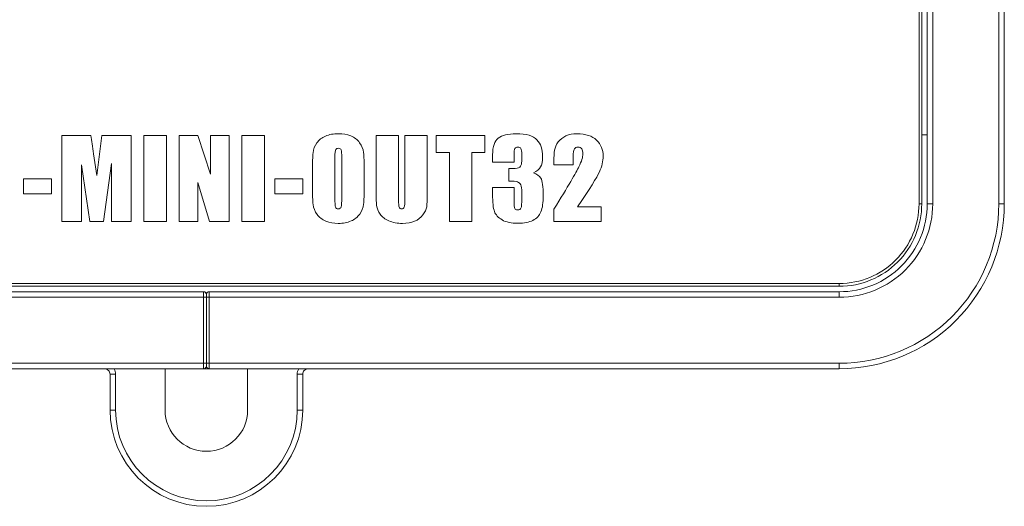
# Model space of a CAD drawing. Header units: millimetres. Extents: x 143 to 803, y 113 to 505.
# Tile 15 of 30: x 393 to 429, y 242 to 260. Entities that reach past the tile are written whole.
import ezdxf

# ---------------------------------------------------------------- set-up
doc = ezdxf.new("R2010")
doc.units = ezdxf.units.MM
doc.header["$MEASUREMENT"] = 0
doc.layers.add('layer 1', color=7, linetype='Continuous')

msp = doc.modelspace()

# ---------------------------------------------------------------- linework, layer by layer
at = {"layer": 'layer 1', "color": 250, "lineweight": 9}
for points in [[(426.114, 253.244), (426.114, 253.244), (426.114, 347.243), (426.114, 347.243)], [(426.214, 253.244), (426.214, 253.244), (426.214, 347.243), (426.214, 347.243)], [(426.414, 347.243), (426.414, 347.243), (426.414, 253.244), (426.414, 253.244)], [(426.614, 347.243), (426.614, 347.243), (426.614, 253.244), (426.614, 253.244)], [(429.014, 253.244), (429.014, 253.244), (429.014, 347.243), (429.014, 347.243)], [(429.214, 253.244), (429.214, 253.244), (429.214, 347.243), (429.214, 347.243)], [(426.214, 255.744), (426.214, 255.744), (426.414, 255.744), (426.414, 255.744)], [(426.114, 253.244), (426.114, 253.244), (426.214, 253.244), (426.214, 253.244)], [(426.614, 253.244), (426.614, 253.244), (426.414, 253.244), (426.414, 253.244)], [(429.014, 253.244), (429.014, 253.244), (429.214, 253.244), (429.214, 253.244)], [(377.214, 250.344), (377.214, 250.344), (423.214, 250.344), (423.214, 250.344)], [(377.214, 250.244), (377.214, 250.244), (423.214, 250.244), (423.214, 250.244)], [(423.214, 250.344), (423.214, 250.344), (423.214, 250.244), (423.214, 250.244)], [(400.114, 250.044), (400.114, 250.044), (377.214, 250.044), (377.214, 250.044)], [(377.214, 249.844), (377.214, 249.844), (423.214, 249.844), (423.214, 249.844)], [(400.114, 247.244), (400.114, 247.244), (400.114, 250.044), (400.114, 250.044)], [(400.214, 247.344), (400.214, 247.344), (400.214, 249.944), (400.214, 249.944)], [(400.314, 250.044), (400.314, 250.044), (400.314, 247.244), (400.314, 247.244)], [(423.214, 250.044), (423.214, 250.044), (400.314, 250.044), (400.314, 250.044)], [(423.214, 249.844), (423.214, 249.844), (423.214, 250.044), (423.214, 250.044)], [(377.214, 247.444), (377.214, 247.444), (423.214, 247.444), (423.214, 247.444)], [(423.214, 247.444), (423.214, 247.444), (423.214, 247.244), (423.214, 247.244)], [(377.214, 247.244), (377.214, 247.244), (423.214, 247.244), (423.214, 247.244)], [(396.714, 247.044), (396.714, 247.044), (396.714, 245.744), (396.714, 245.744)], [(396.714, 247.044), (396.714, 247.044), (396.914, 247.044), (396.914, 247.044)], [(396.914, 247.044), (396.914, 247.115), (396.895, 247.185), (396.859, 247.246)], [(396.914, 247.044), (396.914, 247.044), (396.914, 245.744), (396.914, 245.744)], [(398.714, 245.744), (398.714, 245.744), (398.714, 247.244), (398.714, 247.244)], [(401.714, 247.244), (401.714, 247.244), (401.714, 245.744), (401.714, 245.744)], [(403.569, 247.246), (403.533, 247.185), (403.514, 247.115), (403.514, 247.044)], [(403.514, 245.744), (403.514, 245.744), (403.514, 247.044), (403.514, 247.044)], [(403.714, 247.044), (403.714, 247.044), (403.514, 247.044), (403.514, 247.044)], [(403.714, 245.744), (403.714, 245.744), (403.714, 247.044), (403.714, 247.044)], [(396.914, 245.744), (396.914, 245.744), (396.714, 245.744), (396.714, 245.744)], [(403.514, 245.744), (403.514, 245.744), (403.714, 245.744), (403.714, 245.744)]]:
    msp.add_open_spline(points, degree=3, dxfattribs=at)
for points, knots in [([(397.475, 255.728), (397.475, 255.728), (397.475, 252.597), (397.475, 252.597), (397.475, 252.597), (397.475, 252.597), (396.763, 252.597), (396.763, 252.597), (396.763, 252.597), (396.763, 252.597), (396.761, 254.711), (396.761, 254.711), (396.761, 254.711), (396.761, 254.711), (396.478, 252.597), (396.478, 252.597), (396.478, 252.597), (396.478, 252.597), (395.979, 252.597), (395.979, 252.597), (395.979, 252.597), (395.979, 252.597), (395.68, 254.663), (395.68, 254.663), (395.68, 254.663), (395.68, 254.663), (395.678, 252.597), (395.678, 252.597), (395.678, 252.597), (395.678, 252.597), (394.966, 252.597), (394.966, 252.597), (394.966, 252.597), (394.966, 252.597), (394.966, 255.728), (394.966, 255.728), (394.966, 255.728), (394.966, 255.728), (396.018, 255.728), (396.018, 255.728), (396.018, 255.728), (396.048, 255.539), (396.08, 255.316), (396.115, 255.061), (396.115, 255.061), (396.115, 255.061), (396.23, 254.266), (396.23, 254.266), (396.23, 254.266), (396.23, 254.266), (396.416, 255.728), (396.416, 255.728), (396.416, 255.728), (396.416, 255.728), (397.475, 255.728), (397.475, 255.728)], [0, 0, 0, 0, 0.066667, 0.066667, 0.066667, 0.066667, 0.133333, 0.133333, 0.133333, 0.133333, 0.2, 0.2, 0.2, 0.2, 0.266667, 0.266667, 0.266667, 0.266667, 0.333333, 0.333333, 0.333333, 0.333333, 0.4, 0.4, 0.4, 0.4, 0.466667, 0.466667, 0.466667, 0.466667, 0.533333, 0.533333, 0.533333, 0.533333, 0.6, 0.6, 0.6, 0.6, 0.666667, 0.666667, 0.666667, 0.666667, 0.733333, 0.733333, 0.733333, 0.733333, 0.8, 0.8, 0.8, 0.8, 0.866667, 0.866667, 0.866667, 0.866667, 1, 1, 1, 1]), ([(397.943, 252.597), (397.943, 252.597), (398.759, 252.597), (398.759, 252.597), (398.759, 252.597), (398.759, 252.597), (398.759, 255.728), (398.759, 255.728), (398.759, 255.728), (398.759, 255.728), (397.943, 255.728), (397.943, 255.728), (397.943, 255.728), (397.943, 255.728), (397.943, 252.597), (397.943, 252.597)], [0, 0, 0, 0, 0.2, 0.2, 0.2, 0.2, 0.4, 0.4, 0.4, 0.4, 0.6, 0.6, 0.6, 0.6, 1, 1, 1, 1]), ([(401.04, 255.728), (401.04, 255.728), (401.04, 252.597), (401.04, 252.597), (401.04, 252.597), (401.04, 252.597), (400.328, 252.597), (400.328, 252.597), (400.328, 252.597), (400.328, 252.597), (399.904, 254.021), (399.904, 254.021), (399.904, 254.021), (399.904, 254.021), (399.904, 252.597), (399.904, 252.597), (399.904, 252.597), (399.904, 252.597), (399.223, 252.597), (399.223, 252.597), (399.223, 252.597), (399.223, 252.597), (399.223, 255.728), (399.223, 255.728), (399.223, 255.728), (399.223, 255.728), (399.904, 255.728), (399.904, 255.728), (399.904, 255.728), (399.904, 255.728), (400.36, 254.318), (400.36, 254.318), (400.36, 254.318), (400.36, 254.318), (400.36, 255.728), (400.36, 255.728), (400.36, 255.728), (400.36, 255.728), (401.04, 255.728), (401.04, 255.728)], [0, 0, 0, 0, 0.090909, 0.090909, 0.090909, 0.090909, 0.181818, 0.181818, 0.181818, 0.181818, 0.272727, 0.272727, 0.272727, 0.272727, 0.363636, 0.363636, 0.363636, 0.363636, 0.454545, 0.454545, 0.454545, 0.454545, 0.545455, 0.545455, 0.545455, 0.545455, 0.636364, 0.636364, 0.636364, 0.636364, 0.727273, 0.727273, 0.727273, 0.727273, 0.818182, 0.818182, 0.818182, 0.818182, 1, 1, 1, 1]), ([(401.506, 252.597), (401.506, 252.597), (402.322, 252.597), (402.322, 252.597), (402.322, 252.597), (402.322, 252.597), (402.322, 255.728), (402.322, 255.728), (402.322, 255.728), (402.322, 255.728), (401.506, 255.728), (401.506, 255.728), (401.506, 255.728), (401.506, 255.728), (401.506, 252.597), (401.506, 252.597)], [0, 0, 0, 0, 0.2, 0.2, 0.2, 0.2, 0.4, 0.4, 0.4, 0.4, 0.6, 0.6, 0.6, 0.6, 1, 1, 1, 1]), ([(405.949, 253.893), (405.949, 253.578), (405.942, 253.356), (405.927, 253.225), (405.927, 253.225), (405.912, 253.094), (405.866, 252.974), (405.788, 252.866), (405.788, 252.866), (405.71, 252.758), (405.605, 252.675), (405.472, 252.617), (405.472, 252.617), (405.34, 252.559), (405.185, 252.53), (405.009, 252.53), (405.009, 252.53), (404.842, 252.53), (404.692, 252.557), (404.558, 252.612), (404.558, 252.612), (404.425, 252.667), (404.317, 252.749), (404.237, 252.858), (404.237, 252.858), (404.156, 252.968), (404.108, 253.087), (404.092, 253.216), (404.092, 253.216), (404.077, 253.345), (404.069, 253.571), (404.069, 253.893), (404.069, 253.893), (404.069, 253.893), (404.069, 254.429), (404.069, 254.429), (404.069, 254.429), (404.069, 254.743), (404.076, 254.966), (404.091, 255.096), (404.091, 255.096), (404.106, 255.228), (404.152, 255.347), (404.23, 255.455), (404.23, 255.455), (404.308, 255.563), (404.413, 255.647), (404.546, 255.705), (404.546, 255.705), (404.678, 255.763), (404.833, 255.792), (405.009, 255.792), (405.009, 255.792), (405.177, 255.792), (405.326, 255.764), (405.46, 255.709), (405.46, 255.709), (405.593, 255.654), (405.7, 255.573), (405.781, 255.463), (405.781, 255.463), (405.862, 255.354), (405.911, 255.234), (405.926, 255.106), (405.926, 255.106), (405.942, 254.976), (405.949, 254.751), (405.949, 254.429), (405.949, 254.429), (405.949, 254.429), (405.949, 253.893), (405.949, 253.893)], [0, 0, 0, 0, 0.052632, 0.052632, 0.052632, 0.052632, 0.105263, 0.105263, 0.105263, 0.105263, 0.157895, 0.157895, 0.157895, 0.157895, 0.210526, 0.210526, 0.210526, 0.210526, 0.263158, 0.263158, 0.263158, 0.263158, 0.315789, 0.315789, 0.315789, 0.315789, 0.368421, 0.368421, 0.368421, 0.368421, 0.421053, 0.421053, 0.421053, 0.421053, 0.473684, 0.473684, 0.473684, 0.473684, 0.526316, 0.526316, 0.526316, 0.526316, 0.578947, 0.578947, 0.578947, 0.578947, 0.631579, 0.631579, 0.631579, 0.631579, 0.684211, 0.684211, 0.684211, 0.684211, 0.736842, 0.736842, 0.736842, 0.736842, 0.789474, 0.789474, 0.789474, 0.789474, 0.842105, 0.842105, 0.842105, 0.842105, 0.894737, 0.894737, 0.894737, 0.894737, 1, 1, 1, 1]), ([(408.244, 255.728), (408.244, 255.728), (408.244, 253.635), (408.244, 253.635), (408.244, 253.635), (408.244, 253.397), (408.236, 253.23), (408.221, 253.135), (408.221, 253.135), (408.205, 253.038), (408.159, 252.939), (408.083, 252.838), (408.083, 252.838), (408.007, 252.737), (407.907, 252.66), (407.783, 252.608), (407.783, 252.608), (407.659, 252.556), (407.512, 252.53), (407.343, 252.53), (407.343, 252.53), (407.156, 252.53), (406.991, 252.561), (406.849, 252.623), (406.849, 252.623), (406.706, 252.685), (406.599, 252.765), (406.528, 252.864), (406.528, 252.864), (406.457, 252.964), (406.415, 253.069), (406.402, 253.179), (406.402, 253.179), (406.39, 253.289), (406.383, 253.521), (406.383, 253.874), (406.383, 253.874), (406.383, 253.874), (406.383, 255.728), (406.383, 255.728), (406.383, 255.728), (406.383, 255.728), (407.199, 255.728), (407.199, 255.728), (407.199, 255.728), (407.199, 255.728), (407.199, 253.38), (407.199, 253.38), (407.199, 253.38), (407.199, 253.243), (407.206, 253.155), (407.22, 253.118), (407.22, 253.118), (407.235, 253.079), (407.265, 253.06), (407.309, 253.06), (407.309, 253.06), (407.359, 253.06), (407.392, 253.081), (407.406, 253.123), (407.406, 253.123), (407.421, 253.165), (407.428, 253.264), (407.428, 253.42), (407.428, 253.42), (407.428, 253.42), (407.428, 255.728), (407.428, 255.728), (407.428, 255.728), (407.428, 255.728), (408.244, 255.728), (408.244, 255.728)], [0, 0, 0, 0, 0.052632, 0.052632, 0.052632, 0.052632, 0.105263, 0.105263, 0.105263, 0.105263, 0.157895, 0.157895, 0.157895, 0.157895, 0.210526, 0.210526, 0.210526, 0.210526, 0.263158, 0.263158, 0.263158, 0.263158, 0.315789, 0.315789, 0.315789, 0.315789, 0.368421, 0.368421, 0.368421, 0.368421, 0.421053, 0.421053, 0.421053, 0.421053, 0.473684, 0.473684, 0.473684, 0.473684, 0.526316, 0.526316, 0.526316, 0.526316, 0.578947, 0.578947, 0.578947, 0.578947, 0.631579, 0.631579, 0.631579, 0.631579, 0.684211, 0.684211, 0.684211, 0.684211, 0.736842, 0.736842, 0.736842, 0.736842, 0.789474, 0.789474, 0.789474, 0.789474, 0.842105, 0.842105, 0.842105, 0.842105, 0.894737, 0.894737, 0.894737, 0.894737, 1, 1, 1, 1]), ([(410.338, 255.728), (410.338, 255.728), (410.338, 255.103), (410.338, 255.103), (410.338, 255.103), (410.338, 255.103), (409.859, 255.103), (409.859, 255.103), (409.859, 255.103), (409.859, 255.103), (409.859, 252.597), (409.859, 252.597), (409.859, 252.597), (409.859, 252.597), (409.044, 252.597), (409.044, 252.597), (409.044, 252.597), (409.044, 252.597), (409.044, 255.103), (409.044, 255.103), (409.044, 255.103), (409.044, 255.103), (408.561, 255.103), (408.561, 255.103), (408.561, 255.103), (408.561, 255.103), (408.561, 255.728), (408.561, 255.728), (408.561, 255.728), (408.561, 255.728), (410.338, 255.728), (410.338, 255.728)], [0, 0, 0, 0, 0.111111, 0.111111, 0.111111, 0.111111, 0.222222, 0.222222, 0.222222, 0.222222, 0.333333, 0.333333, 0.333333, 0.333333, 0.444444, 0.444444, 0.444444, 0.444444, 0.555556, 0.555556, 0.555556, 0.555556, 0.666667, 0.666667, 0.666667, 0.666667, 0.777778, 0.777778, 0.777778, 0.777778, 1, 1, 1, 1]), ([(412.107, 254.369), (412.225, 254.328), (412.313, 254.263), (412.371, 254.173), (412.371, 254.173), (412.428, 254.081), (412.457, 253.868), (412.457, 253.533), (412.457, 253.533), (412.457, 253.284), (412.429, 253.091), (412.372, 252.954), (412.372, 252.954), (412.316, 252.817), (412.218, 252.713), (412.079, 252.641), (412.079, 252.641), (411.939, 252.569), (411.761, 252.534), (411.543, 252.534), (411.543, 252.534), (411.297, 252.534), (411.102, 252.575), (410.962, 252.658), (410.962, 252.658), (410.821, 252.741), (410.727, 252.844), (410.683, 252.964), (410.683, 252.964), (410.639, 253.085), (410.616, 253.294), (410.616, 253.593), (410.616, 253.593), (410.616, 253.593), (410.616, 253.84), (410.616, 253.84), (410.616, 253.84), (410.616, 253.84), (411.396, 253.84), (411.396, 253.84), (411.396, 253.84), (411.396, 253.84), (411.396, 253.331), (411.396, 253.331), (411.396, 253.331), (411.396, 253.195), (411.404, 253.108), (411.421, 253.072), (411.421, 253.072), (411.436, 253.035), (411.473, 253.017), (411.528, 253.017), (411.528, 253.017), (411.589, 253.017), (411.629, 253.04), (411.648, 253.087), (411.648, 253.087), (411.668, 253.133), (411.677, 253.254), (411.677, 253.45), (411.677, 253.45), (411.677, 253.45), (411.677, 253.667), (411.677, 253.667), (411.677, 253.667), (411.677, 253.787), (411.664, 253.875), (411.637, 253.93), (411.637, 253.93), (411.61, 253.986), (411.57, 254.022), (411.517, 254.039), (411.517, 254.039), (411.464, 254.057), (411.362, 254.067), (411.21, 254.07), (411.21, 254.07), (411.21, 254.07), (411.21, 254.525), (411.21, 254.525), (411.21, 254.525), (411.396, 254.525), (411.51, 254.532), (411.554, 254.546), (411.554, 254.546), (411.598, 254.561), (411.629, 254.591), (411.648, 254.639), (411.648, 254.639), (411.668, 254.687), (411.677, 254.761), (411.677, 254.863), (411.677, 254.863), (411.677, 254.863), (411.677, 255.036), (411.677, 255.036), (411.677, 255.036), (411.677, 255.146), (411.666, 255.218), (411.644, 255.253), (411.644, 255.253), (411.621, 255.288), (411.586, 255.305), (411.538, 255.305), (411.538, 255.305), (411.483, 255.305), (411.446, 255.286), (411.427, 255.25), (411.427, 255.25), (411.406, 255.213), (411.396, 255.135), (411.396, 255.015), (411.396, 255.015), (411.396, 255.015), (411.396, 254.759), (411.396, 254.759), (411.396, 254.759), (411.396, 254.759), (410.616, 254.759), (410.616, 254.759), (410.616, 254.759), (410.616, 254.759), (410.616, 255.025), (410.616, 255.025), (410.616, 255.025), (410.616, 255.324), (410.685, 255.525), (410.822, 255.63), (410.822, 255.63), (410.958, 255.735), (411.175, 255.788), (411.473, 255.788), (411.473, 255.788), (411.845, 255.788), (412.098, 255.715), (412.23, 255.569), (412.23, 255.569), (412.363, 255.424), (412.43, 255.221), (412.43, 254.962), (412.43, 254.962), (412.43, 254.787), (412.406, 254.66), (412.358, 254.582), (412.358, 254.582), (412.31, 254.505), (412.226, 254.433), (412.107, 254.369)], [0, 0, 0, 0, 0.026316, 0.026316, 0.026316, 0.026316, 0.052632, 0.052632, 0.052632, 0.052632, 0.078947, 0.078947, 0.078947, 0.078947, 0.105263, 0.105263, 0.105263, 0.105263, 0.131579, 0.131579, 0.131579, 0.131579, 0.157895, 0.157895, 0.157895, 0.157895, 0.184211, 0.184211, 0.184211, 0.184211, 0.210526, 0.210526, 0.210526, 0.210526, 0.236842, 0.236842, 0.236842, 0.236842, 0.263158, 0.263158, 0.263158, 0.263158, 0.289474, 0.289474, 0.289474, 0.289474, 0.315789, 0.315789, 0.315789, 0.315789, 0.342105, 0.342105, 0.342105, 0.342105, 0.368421, 0.368421, 0.368421, 0.368421, 0.394737, 0.394737, 0.394737, 0.394737, 0.421053, 0.421053, 0.421053, 0.421053, 0.447368, 0.447368, 0.447368, 0.447368, 0.473684, 0.473684, 0.473684, 0.473684, 0.5, 0.5, 0.5, 0.5, 0.526316, 0.526316, 0.526316, 0.526316, 0.552632, 0.552632, 0.552632, 0.552632, 0.578947, 0.578947, 0.578947, 0.578947, 0.605263, 0.605263, 0.605263, 0.605263, 0.631579, 0.631579, 0.631579, 0.631579, 0.657895, 0.657895, 0.657895, 0.657895, 0.684211, 0.684211, 0.684211, 0.684211, 0.710526, 0.710526, 0.710526, 0.710526, 0.736842, 0.736842, 0.736842, 0.736842, 0.763158, 0.763158, 0.763158, 0.763158, 0.789474, 0.789474, 0.789474, 0.789474, 0.815789, 0.815789, 0.815789, 0.815789, 0.842105, 0.842105, 0.842105, 0.842105, 0.868421, 0.868421, 0.868421, 0.868421, 0.894737, 0.894737, 0.894737, 0.894737, 0.921053, 0.921053, 0.921053, 0.921053, 0.947368, 0.947368, 0.947368, 0.947368, 1, 1, 1, 1]), ([(414.562, 253.131), (414.562, 253.131), (414.562, 252.597), (414.562, 252.597), (414.562, 252.597), (414.562, 252.597), (412.844, 252.597), (412.844, 252.597), (412.844, 252.597), (412.844, 252.597), (412.845, 253.044), (412.845, 253.044), (412.845, 253.044), (413.355, 253.876), (413.657, 254.391), (413.754, 254.589), (413.754, 254.589), (413.85, 254.787), (413.898, 254.941), (413.898, 255.051), (413.898, 255.051), (413.898, 255.137), (413.883, 255.2), (413.854, 255.242), (413.854, 255.242), (413.825, 255.284), (413.781, 255.305), (413.721, 255.305), (413.721, 255.305), (413.662, 255.305), (413.617, 255.282), (413.588, 255.235), (413.588, 255.235), (413.559, 255.189), (413.544, 255.098), (413.544, 254.96), (413.544, 254.96), (413.544, 254.96), (413.544, 254.663), (413.544, 254.663), (413.544, 254.663), (413.544, 254.663), (412.844, 254.663), (412.844, 254.663), (412.844, 254.663), (412.844, 254.663), (412.844, 254.778), (412.844, 254.778), (412.844, 254.778), (412.844, 254.953), (412.853, 255.091), (412.871, 255.192), (412.871, 255.192), (412.889, 255.293), (412.933, 255.393), (413.004, 255.49), (413.004, 255.49), (413.075, 255.588), (413.168, 255.662), (413.281, 255.713), (413.281, 255.713), (413.395, 255.763), (413.531, 255.788), (413.689, 255.788), (413.689, 255.788), (414, 255.788), (414.235, 255.711), (414.394, 255.557), (414.394, 255.557), (414.553, 255.402), (414.633, 255.208), (414.633, 254.972), (414.633, 254.972), (414.633, 254.793), (414.588, 254.603), (414.499, 254.404), (414.499, 254.404), (414.409, 254.204), (414.144, 253.78), (413.706, 253.131), (413.706, 253.131), (413.706, 253.131), (414.562, 253.131), (414.562, 253.131)], [0, 0, 0, 0, 0.045455, 0.045455, 0.045455, 0.045455, 0.090909, 0.090909, 0.090909, 0.090909, 0.136364, 0.136364, 0.136364, 0.136364, 0.181818, 0.181818, 0.181818, 0.181818, 0.227273, 0.227273, 0.227273, 0.227273, 0.272727, 0.272727, 0.272727, 0.272727, 0.318182, 0.318182, 0.318182, 0.318182, 0.363636, 0.363636, 0.363636, 0.363636, 0.409091, 0.409091, 0.409091, 0.409091, 0.454545, 0.454545, 0.454545, 0.454545, 0.5, 0.5, 0.5, 0.5, 0.545455, 0.545455, 0.545455, 0.545455, 0.590909, 0.590909, 0.590909, 0.590909, 0.636364, 0.636364, 0.636364, 0.636364, 0.681818, 0.681818, 0.681818, 0.681818, 0.727273, 0.727273, 0.727273, 0.727273, 0.772727, 0.772727, 0.772727, 0.772727, 0.818182, 0.818182, 0.818182, 0.818182, 0.863636, 0.863636, 0.863636, 0.863636, 0.909091, 0.909091, 0.909091, 0.909091, 1, 1, 1, 1]), ([(405.134, 254.922), (405.134, 255.067), (405.126, 255.16), (405.11, 255.201), (405.11, 255.201), (405.094, 255.241), (405.062, 255.261), (405.013, 255.261), (405.013, 255.261), (404.971, 255.261), (404.94, 255.245), (404.917, 255.212), (404.917, 255.212), (404.896, 255.18), (404.884, 255.083), (404.884, 254.922), (404.884, 254.922), (404.884, 254.922), (404.884, 253.46), (404.884, 253.46), (404.884, 253.46), (404.884, 253.279), (404.892, 253.166), (404.906, 253.124), (404.906, 253.124), (404.921, 253.081), (404.954, 253.06), (405.007, 253.06), (405.007, 253.06), (405.061, 253.06), (405.096, 253.085), (405.111, 253.133), (405.111, 253.133), (405.126, 253.182), (405.134, 253.299), (405.134, 253.483), (405.134, 253.483), (405.134, 253.483), (405.134, 254.922), (405.134, 254.922)], [0, 0, 0, 0, 0.090909, 0.090909, 0.090909, 0.090909, 0.181818, 0.181818, 0.181818, 0.181818, 0.272727, 0.272727, 0.272727, 0.272727, 0.363636, 0.363636, 0.363636, 0.363636, 0.454545, 0.454545, 0.454545, 0.454545, 0.545455, 0.545455, 0.545455, 0.545455, 0.636364, 0.636364, 0.636364, 0.636364, 0.727273, 0.727273, 0.727273, 0.727273, 0.818182, 0.818182, 0.818182, 0.818182, 1, 1, 1, 1]), ([(393.569, 253.61), (393.569, 253.61), (394.59, 253.61), (394.59, 253.61), (394.59, 253.61), (394.59, 253.61), (394.59, 254.149), (394.59, 254.149), (394.59, 254.149), (394.59, 254.149), (393.569, 254.149), (393.569, 254.149), (393.569, 254.149), (393.569, 254.149), (393.569, 253.61), (393.569, 253.61)], [0, 0, 0, 0, 0.2, 0.2, 0.2, 0.2, 0.4, 0.4, 0.4, 0.4, 0.6, 0.6, 0.6, 0.6, 1, 1, 1, 1]), ([(402.696, 253.61), (402.696, 253.61), (403.717, 253.61), (403.717, 253.61), (403.717, 253.61), (403.717, 253.61), (403.717, 254.149), (403.717, 254.149), (403.717, 254.149), (403.717, 254.149), (402.696, 254.149), (402.696, 254.149), (402.696, 254.149), (402.696, 254.149), (402.696, 253.61), (402.696, 253.61)], [0, 0, 0, 0, 0.2, 0.2, 0.2, 0.2, 0.4, 0.4, 0.4, 0.4, 0.6, 0.6, 0.6, 0.6, 1, 1, 1, 1]), ([(423.214, 247.244), (424.805, 247.244), (426.331, 247.876), (427.457, 249.001), (427.457, 249.001), (428.582, 250.126), (429.214, 251.652), (429.214, 253.244)], [0, 0, 0, 0, 0.333333, 0.333333, 0.333333, 0.333333, 1, 1, 1, 1]), ([(423.214, 247.444), (424.752, 247.444), (426.227, 248.055), (427.315, 249.142), (427.315, 249.142), (428.403, 250.23), (429.014, 251.705), (429.014, 253.244)], [0, 0, 0, 0, 0.333333, 0.333333, 0.333333, 0.333333, 1, 1, 1, 1]), ([(423.214, 249.844), (424.116, 249.844), (424.981, 250.202), (425.618, 250.839), (425.618, 250.839), (426.256, 251.477), (426.614, 252.342), (426.614, 253.244)], [0, 0, 0, 0, 0.333333, 0.333333, 0.333333, 0.333333, 1, 1, 1, 1]), ([(423.214, 250.044), (424.063, 250.044), (424.877, 250.381), (425.477, 250.981), (425.477, 250.981), (426.077, 251.581), (426.414, 252.395), (426.414, 253.244)], [0, 0, 0, 0, 0.333333, 0.333333, 0.333333, 0.333333, 1, 1, 1, 1]), ([(423.214, 250.244), (424.01, 250.244), (424.773, 250.56), (425.336, 251.122), (425.336, 251.122), (425.898, 251.685), (426.214, 252.448), (426.214, 253.244)], [0, 0, 0, 0, 0.333333, 0.333333, 0.333333, 0.333333, 1, 1, 1, 1]), ([(423.214, 250.344), (423.983, 250.344), (424.721, 250.649), (425.265, 251.193), (425.265, 251.193), (425.809, 251.737), (426.114, 252.474), (426.114, 253.244)], [0, 0, 0, 0, 0.333333, 0.333333, 0.333333, 0.333333, 1, 1, 1, 1]), ([(400.214, 249.944), (400.214, 249.97), (400.204, 249.995), (400.185, 250.014), (400.185, 250.014), (400.166, 250.033), (400.141, 250.044), (400.114, 250.044)], [0, 0, 0, 0, 0.333333, 0.333333, 0.333333, 0.333333, 1, 1, 1, 1]), ([(400.314, 250.044), (400.288, 250.044), (400.262, 250.033), (400.244, 250.014), (400.244, 250.014), (400.224, 249.995), (400.214, 249.97), (400.214, 249.944)], [0, 0, 0, 0, 0.333333, 0.333333, 0.333333, 0.333333, 1, 1, 1, 1]), ([(400.114, 247.244), (400.141, 247.244), (400.166, 247.254), (400.185, 247.273), (400.185, 247.273), (400.204, 247.292), (400.214, 247.317), (400.214, 247.344)], [0, 0, 0, 0, 0.333333, 0.333333, 0.333333, 0.333333, 1, 1, 1, 1]), ([(400.214, 247.344), (400.214, 247.317), (400.224, 247.292), (400.244, 247.273), (400.244, 247.273), (400.262, 247.254), (400.288, 247.244), (400.314, 247.244)], [0, 0, 0, 0, 0.333333, 0.333333, 0.333333, 0.333333, 1, 1, 1, 1]), ([(396.714, 247.044), (396.714, 247.097), (396.693, 247.148), (396.655, 247.185), (396.655, 247.185), (396.618, 247.223), (396.567, 247.244), (396.514, 247.244)], [0, 0, 0, 0, 0.333333, 0.333333, 0.333333, 0.333333, 1, 1, 1, 1]), ([(403.914, 247.244), (403.861, 247.244), (403.81, 247.223), (403.773, 247.185), (403.773, 247.185), (403.735, 247.148), (403.714, 247.097), (403.714, 247.044)], [0, 0, 0, 0, 0.333333, 0.333333, 0.333333, 0.333333, 1, 1, 1, 1]), ([(396.714, 245.744), (396.714, 243.811), (398.281, 242.244), (400.214, 242.244), (400.214, 242.244), (402.147, 242.244), (403.714, 243.811), (403.714, 245.744)], [0, 0, 0, 0, 0.333333, 0.333333, 0.333333, 0.333333, 1, 1, 1, 1]), ([(396.914, 245.744), (396.914, 243.921), (398.391, 242.444), (400.214, 242.444), (400.214, 242.444), (402.037, 242.444), (403.514, 243.921), (403.514, 245.744)], [0, 0, 0, 0, 0.333333, 0.333333, 0.333333, 0.333333, 1, 1, 1, 1]), ([(398.714, 245.744), (398.714, 244.915), (399.386, 244.244), (400.214, 244.244), (400.214, 244.244), (401.043, 244.244), (401.714, 244.915), (401.714, 245.744)], [0, 0, 0, 0, 0.333333, 0.333333, 0.333333, 0.333333, 1, 1, 1, 1])]:
    msp.add_open_spline(points, degree=3, knots=knots, dxfattribs=at)

doc.saveas('drawing.dxf')
